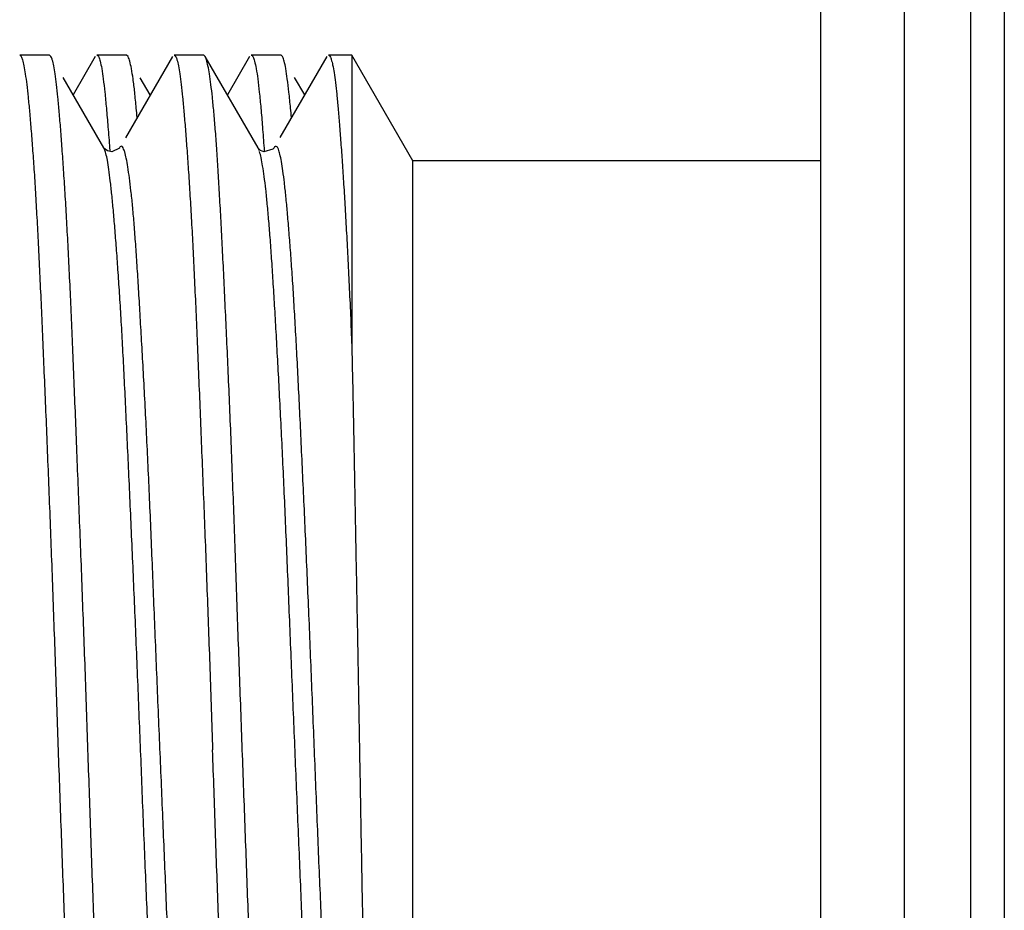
# Model space of a CAD drawing. Header units: inches. Extents: x 0.2 to 16.8, y 0.1 to 10.8.
# Tile 15 of 43: x 9.462 to 9.639, y 4.889 to 5.049. Entities that reach past the tile are written whole.
import ezdxf

# ---------------------------------------------------------------- set-up
doc = ezdxf.new("R2010")
doc.units = ezdxf.units.IN
doc.header["$LTSCALE"] = 0.935
doc.header["$MEASUREMENT"] = 0
doc.layers.get('0').update_dxf_attribs({"linetype": 'CONTINUOUS'})

msp = doc.modelspace()

# ---------------------------------------------------------------- linework, layer by layer
at = {"color": 7, "linetype": 'CONTINUOUS'}
for p, q in [((9.62098, 7.94095), (9.62098, 2.87604)), ((9.60598, 2.88195), (9.60598, 7.92695)), ((9.46722, 5.04279), (9.46188, 5.04279)), ((9.46751, 5.04255), (9.46722, 5.04279)), ((9.47548, 5.04254), (9.47149, 5.03566)), ((9.48108, 5.04279), (9.47576, 5.04279)), ((9.48936, 5.04254), (9.48091, 5.02794)), ((9.48137, 5.04255), (9.48108, 5.04279)), ((9.49498, 5.04279), (9.48965, 5.04279)), ((9.49524, 5.04257), (9.49498, 5.04279)), ((9.50475, 5.02613), (9.49524, 5.04257)), ((9.50324, 5.04254), (9.49925, 5.03564)), ((9.5089, 5.04279), (9.50353, 5.04279)), ((9.51713, 5.04255), (9.50869, 5.02797)), ((9.50915, 5.04258), (9.5089, 5.04279)), ((9.52163, 5.04279), (9.51741, 5.04279)), ((9.5326, 5.02379), (9.52163, 5.04279)), ((9.52163, 5.04279), (9.52163, 4.98984)), ((9.47701, 5.02612), (9.46968, 5.03878)), ((9.48536, 5.03564), (9.48357, 5.03873)), ((9.51315, 5.03567), (9.51133, 5.0388)), ((9.47704, 5.02607), (9.477, 5.02614)), ((9.47701, 5.02612), (9.477, 5.02614)), ((9.47765, 5.02557), (9.47704, 5.02607)), ((9.47988, 5.02615), (9.47987, 5.02613)), ((9.5048, 5.02605), (9.50476, 5.02612)), ((9.50519, 5.02567), (9.5048, 5.02605)), ((9.50764, 5.02614), (9.50762, 5.02609)), ((9.60598, 5.02379), (9.5326, 5.02379)), ((9.5326, 4.81179), (9.5326, 5.02379))]:
    msp.add_line(p, q, dxfattribs=at)
at = {"color": 9, "linetype": 'CONTINUOUS'}
for p, q in [((9.63298, 2.87604), (9.63298, 7.94095)), ((9.63898, 7.94095), (9.63898, 2.87604))]:
    msp.add_line(p, q, dxfattribs=at)
at = {"color": 7, "linetype": 'CONTINUOUS'}
for points in [[(9.47988, 5.02615), (9.47982, 5.02606), (9.47843, 5.02538), (9.47765, 5.02557)], [(9.50762, 5.02609), (9.50744, 5.02587), (9.50579, 5.02541), (9.50519, 5.02567)]]:
    msp.add_lwpolyline(points, dxfattribs=at)
for points, knots in [([(9.46188, 5.04279), (9.46199, 5.04279), (9.46224, 5.04247), (9.46243, 5.04183), (9.46268, 5.04076), (9.46291, 5.03929), (9.46306, 5.03817), (9.46314, 5.03754)], [0, 0, 0, 0, 0.060854, 0.185537, 0.383014, 0.65449, 1, 1, 1, 1]), ([(9.47313, 4.94665), (9.47305, 4.949), (9.47287, 4.95364), (9.4726, 4.96053), (9.47234, 4.96726), (9.47208, 4.97382), (9.47183, 4.98019), (9.47158, 4.98635), (9.47134, 4.99228), (9.47109, 4.99797), (9.47084, 5.0034), (9.47059, 5.00854), (9.47032, 5.01338), (9.47006, 5.01789), (9.46979, 5.02207), (9.46952, 5.02589), (9.46927, 5.02934), (9.46901, 5.03242), (9.46876, 5.03511), (9.46852, 5.0374), (9.46828, 5.03928), (9.46805, 5.04075), (9.46779, 5.04182), (9.46763, 5.04235), (9.46751, 5.04255)], [0, 0, 0, 0, 0.073176, 0.144994, 0.215165, 0.283508, 0.349845, 0.414, 0.475799, 0.535075, 0.591662, 0.645311, 0.695753, 0.742835, 0.786424, 0.826301, 0.862367, 0.894531, 0.922633, 0.946609, 0.966407, 0.981948, 0.993244, 1, 1, 1, 1]), ([(9.47576, 5.04279), (9.4759, 5.04279), (9.47618, 5.04236), (9.47639, 5.04158), (9.47668, 5.04021), (9.47683, 5.03915), (9.47691, 5.03853)], [0, 0, 0, 0, 0.088433, 0.278367, 0.581671, 1, 1, 1, 1]), ([(9.48257, 5.03615), (9.48248, 5.03694), (9.48231, 5.03836), (9.48203, 5.04021), (9.48173, 5.04158), (9.48153, 5.04225), (9.48137, 5.04254), (9.48137, 5.04255)], [0, 0, 0, 0, 0.367183, 0.655945, 0.865466, 0.996911, 1, 1, 1, 1]), ([(9.48965, 5.04279), (9.48976, 5.04279), (9.49002, 5.04247), (9.49021, 5.04183), (9.49047, 5.04076), (9.49071, 5.03929), (9.49085, 5.03817), (9.49093, 5.03754)], [0, 0, 0, 0, 0.061462, 0.186093, 0.383276, 0.654539, 1, 1, 1, 1]), ([(9.50192, 4.91779), (9.50183, 4.92022), (9.50166, 4.92506), (9.5014, 4.9323), (9.50114, 4.93949), (9.5009, 4.9466), (9.50065, 4.95361), (9.5004, 4.96051), (9.50016, 4.96725), (9.4999, 4.97383), (9.49964, 4.98022), (9.49937, 4.98639), (9.4991, 4.99233), (9.49884, 4.99803), (9.49858, 5.00345), (9.49832, 5.00858), (9.49807, 5.01341), (9.49782, 5.01792), (9.49758, 5.02209), (9.49733, 5.02591), (9.49708, 5.02936), (9.49682, 5.03243), (9.49656, 5.03512), (9.4963, 5.0374), (9.49603, 5.03929), (9.49579, 5.04075), (9.49552, 5.04183), (9.49536, 5.04236), (9.49524, 5.04257)], [0, 0, 0, 0, 0.058192, 0.116219, 0.173789, 0.230741, 0.28695, 0.342178, 0.396227, 0.448928, 0.500102, 0.549577, 0.597195, 0.642804, 0.686268, 0.727431, 0.766123, 0.80226, 0.835727, 0.866345, 0.89404, 0.918742, 0.940332, 0.958762, 0.973987, 0.985942, 0.994625, 1, 1, 1, 1]), ([(9.50353, 5.04279), (9.50366, 5.04279), (9.50395, 5.04237), (9.50417, 5.04158), (9.50446, 5.04021), (9.50462, 5.03915), (9.5047, 5.03853)], [0, 0, 0, 0, 0.089187, 0.27921, 0.58216, 1, 1, 1, 1]), ([(9.5103, 5.03615), (9.51022, 5.03695), (9.51005, 5.03837), (9.50978, 5.04021), (9.5095, 5.04158), (9.50932, 5.04226), (9.50916, 5.04256), (9.50915, 5.04258)], [0, 0, 0, 0, 0.36631, 0.654067, 0.862374, 0.992333, 1, 1, 1, 1]), ([(9.51741, 5.04279), (9.51751, 5.04279), (9.51777, 5.04251), (9.51796, 5.0419), (9.51822, 5.0409), (9.51845, 5.03953), (9.5186, 5.03848), (9.51867, 5.03789)], [0, 0, 0, 0, 0.063299, 0.187608, 0.38419, 0.654983, 1, 1, 1, 1]), ([(9.46314, 5.03754), (9.46323, 5.03678), (9.46341, 5.03513), (9.46357, 5.03348), (9.46365, 5.03259)], [0, 0, 0, 0, 0.460609, 1, 1, 1, 1]), ([(9.49093, 5.03754), (9.49102, 5.03678), (9.49119, 5.03512), (9.49135, 5.03347), (9.49142, 5.03257)], [0, 0, 0, 0, 0.460546, 1, 1, 1, 1]), ([(9.51867, 5.03789), (9.51876, 5.03718), (9.51893, 5.03563), (9.51908, 5.03408), (9.51915, 5.03324)], [0, 0, 0, 0, 0.460376, 1, 1, 1, 1]), ([(9.46365, 5.03259), (9.46374, 5.03157), (9.46393, 5.0294), (9.46419, 5.02596), (9.46446, 5.02216), (9.46472, 5.01799), (9.46497, 5.01349), (9.46522, 5.00866), (9.46547, 5.00352), (9.46572, 4.9981), (9.46597, 4.9924), (9.46622, 4.98645), (9.46648, 4.98026), (9.46675, 4.97387), (9.46701, 4.96728), (9.46728, 4.96053), (9.46754, 4.95363), (9.46771, 4.94898), (9.46779, 4.94664)], [0, 0, 0, 0, 0.035714, 0.07582, 0.120222, 0.16876, 0.221212, 0.277448, 0.337307, 0.400486, 0.466831, 0.536171, 0.608155, 0.682609, 0.759336, 0.837945, 0.918233, 1, 1, 1, 1]), ([(9.47747, 5.03328), (9.47757, 5.03216), (9.47778, 5.02975), (9.47798, 5.02714), (9.47809, 5.02566), (9.47811, 5.02546)], [0, 0, 0, 0, 0.431306, 0.923586, 1, 1, 1, 1]), ([(9.49142, 5.03257), (9.49151, 5.03155), (9.49169, 5.02937), (9.49196, 5.02593), (9.49222, 5.02212), (9.49249, 5.01795), (9.49275, 5.01345), (9.49301, 5.00862), (9.49326, 5.00349), (9.49351, 4.99806), (9.49376, 4.99236), (9.49401, 4.98641), (9.49426, 4.98023), (9.49451, 4.97384), (9.49478, 4.96726), (9.49504, 4.9605), (9.49531, 4.95361), (9.49557, 4.94659), (9.49583, 4.93948), (9.49609, 4.93229), (9.49634, 4.92505), (9.4965, 4.92022), (9.49658, 4.91779)], [0, 0, 0, 0, 0.02683, 0.056937, 0.090222, 0.126579, 0.165855, 0.207969, 0.252801, 0.300119, 0.349796, 0.401709, 0.455598, 0.511334, 0.568772, 0.627621, 0.687726, 0.748939, 0.810948, 0.873594, 0.936718, 1, 1, 1, 1]), ([(9.50526, 5.03327), (9.50536, 5.03215), (9.50556, 5.02973), (9.50575, 5.02712), (9.50586, 5.02563), (9.50587, 5.02543)], [0, 0, 0, 0, 0.431246, 0.923098, 1, 1, 1, 1]), ([(9.51915, 5.03324), (9.51924, 5.03228), (9.51941, 5.03023), (9.51965, 5.02699), (9.5199, 5.0234), (9.52016, 5.01947), (9.52041, 5.01522), (9.52067, 5.01066), (9.52093, 5.00581), (9.52117, 5.00069), (9.52143, 4.99534), (9.52155, 4.9917), (9.52163, 4.98984)], [0, 0, 0, 0, 0.066551, 0.141359, 0.224236, 0.314929, 0.413137, 0.518457, 0.630389, 0.748373, 0.871798, 1, 1, 1, 1]), ([(9.48916, 4.81479), (9.48906, 4.81556), (9.48887, 4.81723), (9.48859, 4.81993), (9.48831, 4.82301), (9.48803, 4.82647), (9.48776, 4.83028), (9.48748, 4.83443), (9.48721, 4.8389), (9.48694, 4.84367), (9.48667, 4.84872), (9.48641, 4.85403), (9.48614, 4.85956), (9.48587, 4.86532), (9.48559, 4.87129), (9.48531, 4.87744), (9.48503, 4.88377), (9.48475, 4.89023), (9.48447, 4.8968), (9.4842, 4.90345), (9.48393, 4.91015), (9.48367, 4.91687), (9.4834, 4.92357), (9.48313, 4.93024), (9.48286, 4.93687), (9.48258, 4.94344), (9.4823, 4.94992), (9.48202, 4.95627), (9.48174, 4.96247), (9.48147, 4.96852), (9.4812, 4.97439), (9.48093, 4.98005), (9.48066, 4.98545), (9.4804, 4.99056), (9.48013, 4.99537), (9.47985, 4.99989), (9.47957, 5.00411), (9.47929, 5.00801), (9.47901, 5.01157), (9.47874, 5.01476), (9.47847, 5.0176), (9.4782, 5.02005), (9.47794, 5.02211), (9.47768, 5.02374), (9.47743, 5.02501), (9.47721, 5.02564), (9.4771, 5.02594)], [0, 0, 0, 0, 0.011024, 0.023864, 0.038511, 0.054915, 0.073011, 0.092701, 0.113888, 0.136512, 0.160453, 0.185586, 0.211809, 0.239065, 0.267305, 0.296468, 0.326435, 0.357054, 0.388163, 0.419674, 0.451429, 0.483254, 0.515011, 0.546578, 0.577936, 0.609065, 0.639779, 0.669865, 0.699191, 0.727837, 0.755699, 0.782555, 0.808151, 0.83233, 0.855058, 0.876488, 0.896554, 0.915082, 0.931929, 0.947104, 0.960578, 0.972267, 0.982077, 0.989959, 0.995914, 1, 1, 1, 1]), ([(9.51709, 4.81352), (9.51699, 4.81421), (9.5168, 4.81574), (9.51653, 4.81822), (9.51626, 4.82108), (9.51599, 4.82432), (9.51573, 4.82789), (9.51546, 4.8318), (9.51519, 4.83603), (9.51491, 4.84059), (9.51463, 4.84546), (9.51435, 4.85061), (9.51407, 4.85602), (9.5138, 4.86168), (9.51352, 4.86756), (9.51326, 4.87363), (9.51299, 4.87986), (9.51272, 4.8862), (9.51246, 4.89266), (9.51218, 4.89922), (9.5119, 4.90587), (9.51162, 4.91257), (9.51134, 4.91929), (9.51106, 4.92602), (9.51079, 4.93272), (9.51051, 4.93938), (9.51025, 4.94594), (9.50998, 4.95236), (9.50971, 4.95864), (9.50945, 4.96476), (9.50917, 4.97071), (9.50889, 4.97647), (9.50861, 4.982), (9.50833, 4.98729), (9.50805, 4.99233), (9.50778, 4.99709), (9.50751, 5.00154), (9.50724, 5.00565), (9.50698, 5.00942), (9.50671, 5.01283), (9.50644, 5.01587), (9.50617, 5.01855), (9.50589, 5.02084), (9.50561, 5.02274), (9.50535, 5.02422), (9.50513, 5.0251), (9.50503, 5.02545)], [0, 0, 0, 0, 0.009889, 0.021651, 0.035249, 0.050572, 0.067489, 0.085908, 0.105893, 0.127429, 0.150441, 0.174763, 0.2003, 0.226991, 0.254787, 0.283487, 0.312875, 0.342773, 0.373208, 0.404169, 0.435557, 0.467193, 0.498912, 0.530617, 0.562294, 0.59374, 0.624719, 0.655023, 0.684633, 0.713507, 0.741601, 0.768782, 0.794908, 0.819867, 0.843661, 0.866163, 0.887202, 0.906628, 0.924415, 0.940539, 0.954946, 0.967619, 0.978495, 0.987519, 0.994693, 1, 1, 1, 1]), ([(9.52163, 4.98984), (9.52167, 4.98788), (9.52177, 4.9839), (9.52188, 4.97783), (9.522, 4.9716), (9.52212, 4.96521), (9.52225, 4.95868), (9.52237, 4.95201), (9.5225, 4.94524), (9.52263, 4.93841), (9.52276, 4.93153), (9.52288, 4.92466), (9.52296, 4.92008), (9.523, 4.91779)], [0, 0, 0, 0, 0.081741, 0.165879, 0.252417, 0.341176, 0.431967, 0.524581, 0.618689, 0.713748, 0.809269, 0.904874, 1, 1, 1, 1]), ([(9.46779, 4.94664), (9.46788, 4.94426), (9.46805, 4.93949), (9.4683, 4.9323), (9.46854, 4.92506), (9.46871, 4.92022), (9.46879, 4.91779)], [0, 0, 0, 0, 0.24698, 0.496503, 0.747935, 1, 1, 1, 1]), ([(9.47366, 4.93232), (9.47358, 4.93472), (9.4734, 4.9395), (9.47322, 4.94428), (9.47313, 4.94665)], [0, 0, 0, 0, 0.502688, 1, 1, 1, 1]), ([(9.47416, 4.91779), (9.47408, 4.92022), (9.47391, 4.92506), (9.47375, 4.9299), (9.47366, 4.93232)], [0, 0, 0, 0, 0.500394, 1, 1, 1, 1]), ([(9.50224, 4.79806), (9.50215, 4.79882), (9.50197, 4.80049), (9.50172, 4.80318), (9.50147, 4.80625), (9.50121, 4.80971), (9.50095, 4.81353), (9.50069, 4.81771), (9.50042, 4.82223), (9.50015, 4.82707), (9.4999, 4.83221), (9.49965, 4.83763), (9.4994, 4.84332), (9.49916, 4.84925), (9.49891, 4.85542), (9.49865, 4.86179), (9.4984, 4.86836), (9.49813, 4.8751), (9.49787, 4.88198), (9.4976, 4.88898), (9.49734, 4.89609), (9.49708, 4.90327), (9.49683, 4.91052), (9.49667, 4.91536), (9.49658, 4.91779)], [0, 0, 0, 0, 0.019236, 0.041802, 0.067602, 0.096535, 0.128555, 0.163518, 0.201326, 0.241847, 0.284823, 0.330123, 0.377635, 0.42721, 0.478716, 0.532001, 0.586895, 0.643203, 0.700718, 0.759258, 0.818609, 0.87861, 0.939163, 1, 1, 1, 1]), ([(9.50706, 4.80303), (9.50697, 4.80405), (9.50679, 4.80622), (9.50655, 4.80967), (9.5063, 4.81348), (9.50606, 4.81764), (9.5058, 4.82213), (9.50554, 4.82695), (9.50528, 4.83208), (9.50501, 4.8375), (9.50474, 4.8432), (9.50448, 4.84915), (9.50422, 4.85533), (9.50397, 4.86173), (9.50372, 4.86831), (9.50348, 4.87507), (9.50323, 4.88196), (9.50298, 4.88898), (9.50272, 4.8961), (9.50246, 4.90329), (9.50219, 4.91053), (9.50201, 4.91537), (9.50192, 4.91779)], [0, 0, 0, 0, 0.026855, 0.056967, 0.090217, 0.126508, 0.16573, 0.207785, 0.252535, 0.2998, 0.349477, 0.401421, 0.455351, 0.511116, 0.568573, 0.627436, 0.687564, 0.748802, 0.810839, 0.873518, 0.936679, 1, 1, 1, 1]), ([(9.523, 4.91779), (9.52304, 4.91536), (9.52313, 4.91052), (9.52325, 4.90329), (9.52338, 4.89612), (9.52351, 4.88905), (9.52365, 4.88208), (9.52378, 4.87526), (9.52392, 4.86859), (9.52406, 4.86212), (9.52419, 4.85585), (9.52433, 4.84983), (9.52446, 4.84408), (9.52459, 4.83864), (9.52472, 4.83353), (9.52484, 4.82876), (9.52498, 4.82433), (9.52511, 4.82026), (9.52525, 4.81655), (9.52539, 4.8132), (9.52552, 4.81024), (9.52566, 4.80769), (9.52575, 4.80612), (9.5258, 4.80541)], [0, 0, 0, 0, 0.064822, 0.129269, 0.193064, 0.256068, 0.318099, 0.378895, 0.438263, 0.495968, 0.551753, 0.605441, 0.65669, 0.705154, 0.750674, 0.793159, 0.832531, 0.8688, 0.901892, 0.931714, 0.958124, 0.980926, 1, 1, 1, 1]), ([(9.46931, 4.90327), (9.4694, 4.90087), (9.46957, 4.8961), (9.46975, 4.89132), (9.46984, 4.88895)], [0, 0, 0, 0, 0.502761, 1, 1, 1, 1]), ([(9.47516, 4.88896), (9.47508, 4.89133), (9.47491, 4.89611), (9.47474, 4.90088), (9.47466, 4.90328)], [0, 0, 0, 0, 0.497442, 1, 1, 1, 1]), ([(9.46984, 4.88895), (9.46993, 4.88661), (9.4701, 4.88197), (9.47037, 4.87509), (9.47062, 4.86835), (9.47087, 4.86179), (9.47112, 4.85541), (9.47137, 4.84924), (9.47161, 4.8433), (9.47187, 4.8376), (9.47213, 4.83217), (9.47239, 4.82703), (9.47266, 4.82219), (9.47292, 4.81768), (9.47318, 4.81351), (9.47344, 4.80969), (9.47369, 4.80624), (9.47394, 4.80316), (9.47418, 4.80047), (9.47442, 4.79819), (9.47468, 4.7963), (9.47492, 4.79483), (9.47519, 4.79377), (9.47536, 4.79324), (9.47548, 4.79304)], [0, 0, 0, 0, 0.073071, 0.144813, 0.214957, 0.283327, 0.349742, 0.414036, 0.475978, 0.535313, 0.591899, 0.645555, 0.69598, 0.743023, 0.786571, 0.826407, 0.862435, 0.894566, 0.922641, 0.946599, 0.966392, 0.981944, 0.993262, 1, 1, 1, 1]), ([(9.47932, 4.80301), (9.47923, 4.80403), (9.47904, 4.80621), (9.47877, 4.80965), (9.47851, 4.81346), (9.47824, 4.81762), (9.47798, 4.82213), (9.47773, 4.82695), (9.47748, 4.83209), (9.47724, 4.83752), (9.47699, 4.84321), (9.47674, 4.84916), (9.47649, 4.85535), (9.47622, 4.86174), (9.47596, 4.86832), (9.47569, 4.87508), (9.47542, 4.88197), (9.47525, 4.88662), (9.47516, 4.88896)], [0, 0, 0, 0, 0.035793, 0.075965, 0.120401, 0.168945, 0.221391, 0.277624, 0.337483, 0.400661, 0.466995, 0.536316, 0.608276, 0.682705, 0.759408, 0.837992, 0.918257, 1, 1, 1, 1])]:
    msp.add_open_spline(points, degree=3, knots=knots, dxfattribs=at)
for points in [[(9.47691, 5.03853), (9.47701, 5.03775), (9.4771, 5.03695), (9.47719, 5.03616)], [(9.5047, 5.03853), (9.5048, 5.03774), (9.50489, 5.03695), (9.50498, 5.03615)], [(9.47719, 5.03616), (9.47729, 5.0352), (9.47738, 5.03424), (9.47747, 5.03328)], [(9.48285, 5.03326), (9.48276, 5.03423), (9.48267, 5.03519), (9.48257, 5.03615)], [(9.50498, 5.03615), (9.50508, 5.03519), (9.50517, 5.03423), (9.50526, 5.03327)], [(9.5106, 5.03327), (9.51051, 5.03423), (9.51041, 5.03519), (9.5103, 5.03615)], [(9.48299, 5.03154), (9.48295, 5.03211), (9.4829, 5.03269), (9.48285, 5.03326)], [(9.51076, 5.03154), (9.51071, 5.03211), (9.51065, 5.03269), (9.5106, 5.03327)], [(9.4771, 5.02594), (9.47708, 5.026), (9.47706, 5.02607), (9.47703, 5.02613)], [(9.50499, 5.02559), (9.50493, 5.02576), (9.50487, 5.02593), (9.50476, 5.02612)], [(9.46879, 4.91779), (9.46888, 4.91537), (9.46896, 4.91294), (9.46905, 4.91052)], [(9.47441, 4.91053), (9.47433, 4.91295), (9.47424, 4.91537), (9.47416, 4.91779)], [(9.46905, 4.91052), (9.46913, 4.9081), (9.46922, 4.90568), (9.46931, 4.90327)], [(9.47466, 4.90328), (9.47457, 4.90569), (9.47449, 4.90811), (9.47441, 4.91053)]]:
    msp.add_open_spline(points, degree=3, dxfattribs=at)
at = {"color": 9, "linetype": 'CONTINUOUS'}
for points, knots in [([(9.49281, 4.81349), (9.49271, 4.81417), (9.49251, 4.81569), (9.49223, 4.81816), (9.49196, 4.82103), (9.4917, 4.82428), (9.49143, 4.8279), (9.49117, 4.83184), (9.4909, 4.83608), (9.49064, 4.84059), (9.49036, 4.84538), (9.49008, 4.85046), (9.48979, 4.85584), (9.48951, 4.86147), (9.48924, 4.86735), (9.48897, 4.87343), (9.4887, 4.87969), (9.48844, 4.88608), (9.48818, 4.89254), (9.48791, 4.89904), (9.48764, 4.90559), (9.48736, 4.91221), (9.48707, 4.91891), (9.48679, 4.92564), (9.48651, 4.93235), (9.48624, 4.93901), (9.48597, 4.94559), (9.48571, 4.95206), (9.48545, 4.95835), (9.48519, 4.96443), (9.48492, 4.97032), (9.48464, 4.97603), (9.48435, 4.98156), (9.48407, 4.98689), (9.48378, 4.99196), (9.48351, 4.99674), (9.48324, 5.00121), (9.48298, 5.00536), (9.48272, 5.00915), (9.48246, 5.01256), (9.4822, 5.0156), (9.48192, 5.01829), (9.48164, 5.02061), (9.48136, 5.02256), (9.48109, 5.0241), (9.48081, 5.02527), (9.48058, 5.02595), (9.48029, 5.02649), (9.47999, 5.02632), (9.47989, 5.02621), (9.47986, 5.02616)], [0, 0, 0, 0, 0.00978, 0.021409, 0.034892, 0.050179, 0.06717, 0.085709, 0.105601, 0.12672, 0.149087, 0.172873, 0.198126, 0.224557, 0.252051, 0.280568, 0.309945, 0.33994, 0.370242, 0.400615, 0.431193, 0.462154, 0.493595, 0.525159, 0.556589, 0.587791, 0.618659, 0.648999, 0.678523, 0.706944, 0.734411, 0.761125, 0.787106, 0.812136, 0.835909, 0.858307, 0.879288, 0.898758, 0.916573, 0.932564, 0.94679, 0.959399, 0.970365, 0.979593, 0.986974, 0.992452, 0.996049, 0.997931, 0.999256, 1, 1, 1, 1]), ([(9.52045, 4.81457), (9.52035, 4.81534), (9.52015, 4.81702), (9.51987, 4.81972), (9.5196, 4.82279), (9.51933, 4.82619), (9.51906, 4.82992), (9.51879, 4.83395), (9.51852, 4.83832), (9.51825, 4.84302), (9.51797, 4.84806), (9.5177, 4.85339), (9.51743, 4.85899), (9.51715, 4.86481), (9.51688, 4.87081), (9.5166, 4.87695), (9.51633, 4.8832), (9.51606, 4.88954), (9.51578, 4.896), (9.51551, 4.90258), (9.51524, 4.90927), (9.51497, 4.91602), (9.51469, 4.92281), (9.51442, 4.92958), (9.51415, 4.93628), (9.51388, 4.94287), (9.5136, 4.94932), (9.51333, 4.95562), (9.51305, 4.96177), (9.51277, 4.96779), (9.5125, 4.97364), (9.51223, 4.9793), (9.51196, 4.98475), (9.51169, 4.98995), (9.51142, 4.99486), (9.51115, 4.99946), (9.51088, 5.00371), (9.5106, 5.00762), (9.51032, 5.01118), (9.51005, 5.0144), (9.50978, 5.01726), (9.50951, 5.01974), (9.50925, 5.02184), (9.50898, 5.02354), (9.50874, 5.02486), (9.50845, 5.02572), (9.50826, 5.02633), (9.50781, 5.02643), (9.50769, 5.02625), (9.50763, 5.02614)], [0, 0, 0, 0, 0.010986, 0.023783, 0.038296, 0.054397, 0.07193, 0.090902, 0.111403, 0.133582, 0.157315, 0.182448, 0.208832, 0.236274, 0.264576, 0.293533, 0.322877, 0.352641, 0.382985, 0.413967, 0.445471, 0.4773, 0.509265, 0.541161, 0.57276, 0.603836, 0.634151, 0.663692, 0.692654, 0.720973, 0.748541, 0.775221, 0.800885, 0.825387, 0.848564, 0.870226, 0.890258, 0.908628, 0.925443, 0.940649, 0.954138, 0.965876, 0.975831, 0.983955, 0.990202, 0.994551, 0.997091, 0.998413, 1, 1, 1, 1])]:
    msp.add_open_spline(points, degree=3, knots=knots, dxfattribs=at)

doc.saveas('drawing.dxf')
